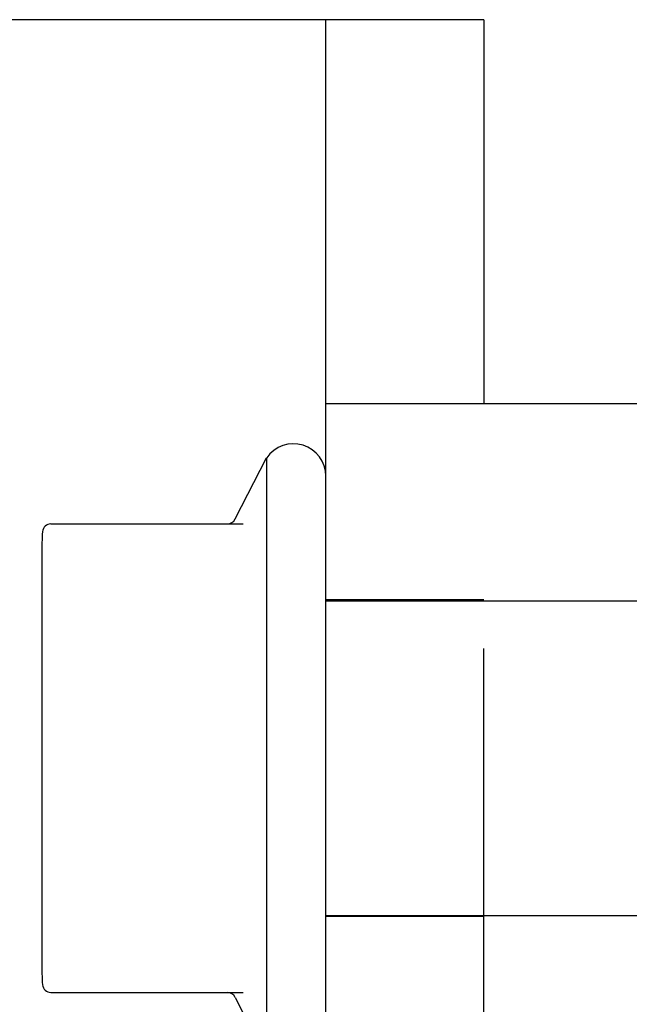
# Model space of a CAD drawing. Header units: inches. Extents: x 0 to 100, y 0 to 65.
# Tile 95 of 121: x 73.79 to 74.511, y 46.256 to 47.423. Entities that reach past the tile are written whole.
import ezdxf

# ---------------------------------------------------------------- set-up
doc = ezdxf.new("R2010")
doc.units = ezdxf.units.IN
doc.header["$LTSCALE"] = 5.5
doc.header["$MEASUREMENT"] = 0
doc.linetypes.add('HIDDEN', pattern=[0.2, 0.1, -0.1])
doc.layers.get('0').update_dxf_attribs({"linetype": 'CONTINUOUS'})
doc.layers.add('DEFAULT_2', color=8, linetype='HIDDEN')

msp = doc.modelspace()

# ---------------------------------------------------------------- linework, layer by layer
at = {"color": 3, "linetype": 'Continuous'}
for p, q in [((74.1521, 47.4228), (69.9641, 47.4228)), ((74.1521, 45.6728), (74.1521, 47.4228)), ((74.8951, 46.9678), (74.1521, 46.9678))]:
    msp.add_line(p, q, dxfattribs=at)
at = {"color": 7, "linetype": 'Continuous'}
for p, q in [((74.3391, 47.4228), (74.1521, 47.4228)), ((74.3391, 47.4228), (74.3391, 46.9678)), ((74.0447, 46.8312), (74.0821, 46.9036)), ((74.0821, 46.9036), (74.0821, 46.192)), ((73.8267, 46.8253), (74.0543, 46.8253)), ((73.8161, 46.8034), (73.8161, 46.2922)), ((73.8267, 46.2703), (74.0543, 46.2703)), ((74.0447, 46.2644), (74.0821, 46.192))]:
    msp.add_line(p, q, dxfattribs=at)
for centre, radius, start, end in [((74.1138, 46.8819), 0.0384, 0, 145.5503), ((74.0356, 46.8353), 0.01, 270, 336.0321), ((73.8267, 46.8153), 0.01, 90, 174.8062), ((73.9573, 46.8034), 0.1412, 174.7919, 180), ((73.9573, 46.2922), 0.1412, 180, 185.2081), ((73.8267, 46.2803), 0.01, 185.1938, 270), ((74.0356, 46.2603), 0.01, 23.9679, 90)]:
    msp.add_arc(centre, radius, start, end, dxfattribs=at)
at = {"layer": 'DEFAULT_2', "color": 8, "linetype": 'HIDDEN'}
for p, q in [((74.3391, 46.1278), (74.3391, 46.9678)), ((74.3391, 46.7353), (74.1521, 46.7353)), ((74.1521, 46.7343), (74.8721, 46.7343)), ((74.1521, 46.3613), (74.8721, 46.3613)), ((74.3391, 46.3603), (74.1521, 46.3603))]:
    msp.add_line(p, q, dxfattribs=at)

doc.saveas('drawing.dxf')
